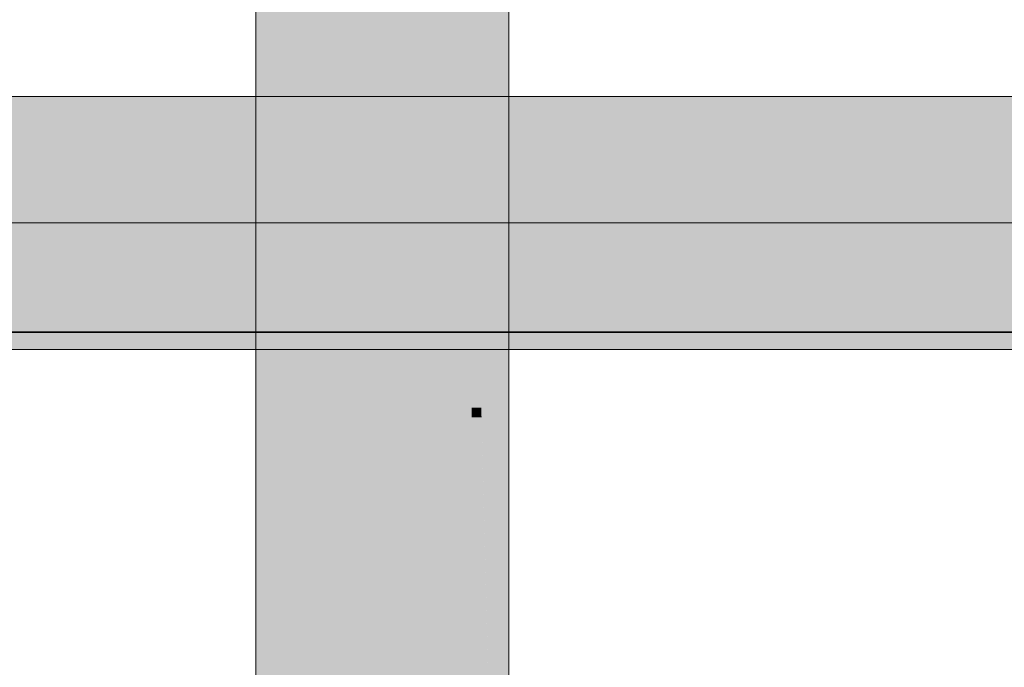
# Model space of a CAD drawing. Extents: x -223 to 557, y -138 to 606.
# Tile 24 of 256: x -8.38 to -4.1, y 7.07 to 9.88. Entities that reach past the tile are written whole.
import ezdxf

# ---------------------------------------------------------------- set-up
doc = ezdxf.new("R2010")
doc.units = 0
doc.layers.get('0').update_dxf_attribs({"lineweight": 35})
doc.layers.add('0-Shading', color=7, linetype='Continuous', lineweight=35)
doc.layers.add('5_EG-NEU', color=7, linetype='Continuous', lineweight=25)
doc.layers.add('H_Ruecklauf_OG', color=5, linetype='Continuous', lineweight=18, true_color=0x0000ff)
doc.layers.add('H_Vorlauf_OG', color=1, linetype='Continuous', lineweight=18, true_color=0xff0000)

# ---------------------------------------------------------------- blocks, each defined once
blk = doc.blocks.new('Shading-A07ALDT11N', base_point=(16.4127, 8.9635))
at = {"layer": '0-Shading', "color": 14, "true_color": 0xb00000}
for points in [[(-8.8378, 9.3862), (-7.4122, 9.3862), (-9.0774, 9.5473)], [(-7.4122, 9.3862), (-9.0774, 9.5473), (-7.5945, 9.5473)], [(-7.4122, 9.3862), (12.2866, 9.3862), (-7.5945, 9.5473)], [(12.2866, 9.3862), (-7.5945, 9.5473), (12.2866, 9.5473)], [(-8.6218, 8.4473), (-7.4497, 8.4473), (-8.5156, 8.6084)], [(-7.4497, 8.4473), (-8.5156, 8.6084), (-7.3098, 8.6084)], [(-7.4497, 8.4473), (-7.3102, 8.4473), (-7.3098, 8.6084)], [(-7.3102, 8.4473), (-6.2275, 8.4473), (-6.3694, 8.6084)], [(-7.3102, 8.4473), (-7.3098, 8.6084), (-6.3694, 8.6084)], [(-6.2275, 8.4473), (-6.3694, 8.6084), (-5.3098, 8.6084)], [(-6.2275, 8.4473), (12.2866, 8.4473), (-5.3098, 8.6084)], [(12.2866, 8.4473), (-5.3098, 8.6084), (12.2866, 8.6084)]]:
    blk.add_solid(points, dxfattribs=at)
at = {"layer": '0-Shading', "color": 1, "true_color": 0xf50000}
for points in [[(-8.6051, 8.9973), (-7.2943, 8.9973), (-8.8378, 9.3862)], [(-7.2943, 8.9973), (-8.8378, 9.3862), (-7.4122, 9.3862)], [(-7.2943, 8.9973), (-6.1131, 8.9973), (-7.4122, 9.3862)], [(-6.1131, 8.9973), (-7.4122, 9.3862), (-6.6916, 9.3862)], [(-6.1131, 8.9973), (12.2866, 8.9973), (-6.6916, 9.3862)], [(12.2866, 8.9973), (-6.6916, 9.3862), (12.2866, 9.3862)], [(-8.5156, 8.6084), (-7.3098, 8.6084), (-8.6051, 8.9973)], [(-7.3098, 8.6084), (-8.6051, 8.9973), (-7.2943, 8.9973)], [(-7.3098, 8.6084), (-6.3694, 8.6084), (-7.2943, 8.9973)], [(-6.3694, 8.6084), (-7.2943, 8.9973), (-6.1131, 8.9973)], [(-6.3694, 8.6084), (-5.3098, 8.6084), (-6.1131, 8.9973)], [(-5.3098, 8.6084), (-6.1131, 8.9973), (-4.9721, 8.9973)], [(-5.3098, 8.6084), (12.2866, 8.6084), (-4.9721, 8.9973)], [(12.2866, 8.6084), (-4.9721, 8.9973), (12.2866, 8.9973)]]:
    blk.add_solid(points, dxfattribs=at)
blk = doc.blocks.new('Shading-A07ALDT31N', base_point=(-18.54, 59.0494))
at = {"layer": '0-Shading', "color": 5, "true_color": 0x0000f5}
for points in [[(-6.4117, 9.8004), (-6.8006, 9.8004), (-6.4117, 16.6527)], [(-6.8006, 9.8004), (-6.4117, 16.6527), (-6.8006, 16.6527)], [(-6.8006, 9.8004), (-7.1895, 9.8004), (-6.8006, 16.5503)], [(-7.1895, 9.8004), (-6.8006, 16.5503), (-7.1895, 16.5503)], [(-6.8006, 9.7337), (-7.1895, 9.7337), (-7.1895, 9.8004)], [(-6.8006, 9.7337), (-6.8006, 9.8004), (-7.1895, 9.8004)], [(-6.4117, 9.7337), (-6.8006, 9.7337), (-6.4117, 9.8004)], [(-6.8006, 9.7337), (-6.4117, 9.8004), (-6.8006, 9.8004)], [(-6.8006, 8.2609), (-7.1895, 8.2609), (-6.8006, 9.7337)], [(-7.1895, 8.2609), (-6.8006, 9.7337), (-7.1895, 9.7337)], [(-6.4117, 8.2609), (-6.8006, 8.2609), (-6.4117, 9.7337)], [(-6.8006, 8.2609), (-6.4117, 9.7337), (-6.8006, 9.7337)], [(-7.1895, 8.1942), (-6.8006, 8.2609), (-7.1895, 8.2609)], [(-6.8006, 8.1942), (-7.1895, 8.1942), (-6.8006, 8.2609)], [(-6.4117, 8.1942), (-6.4117, 8.2609), (-6.8006, 8.2609)], [(-6.4117, 8.1942), (-6.8006, 8.1942), (-6.8006, 8.2609)], [(-6.8006, 6.5831), (-7.1895, 6.5831), (-6.8006, 8.1942)], [(-7.1895, 6.5831), (-6.8006, 8.1942), (-7.1895, 8.1942)], [(-6.4117, 6.5831), (-6.8006, 6.5831), (-6.4117, 8.1942)], [(-6.8006, 6.5831), (-6.4117, 8.1942), (-6.8006, 8.1942)]]:
    blk.add_solid(points, dxfattribs=at)
at = {"layer": '0-Shading', "color": 174, "true_color": 0x0000b0}
for points in [[(-7.1895, 9.8004), (-7.3506, 9.8004), (-7.3506, 9.9615)], [(-7.1895, 9.8004), (-7.1895, 9.9615), (-7.3506, 9.9615)], [(-6.2506, 9.8004), (-6.4117, 9.8004), (-6.2506, 9.9615)], [(-6.4117, 9.8004), (-6.2506, 9.9615), (-6.4117, 9.9615)], [(-7.2529, 8.1308), (-7.3506, 8.1308), (-7.1895, 9.8004)], [(-7.3506, 8.1308), (-7.1895, 9.8004), (-7.3506, 9.8004)], [(-7.1895, 8.1942), (-7.2505, 8.1942), (-7.1895, 9.8004)], [(-6.3694, 8.1519), (-6.2506, 9.8004), (-6.4117, 9.8004)], [(-6.3704, 8.1942), (-6.4117, 8.1942), (-6.4117, 9.8004)], [(-6.2506, 8.1519), (-6.3694, 8.1519), (-6.2506, 9.8004)], [(-7.2529, 8.1308), (-7.1895, 8.1942), (-7.2505, 8.1942)], [(-7.1895, 8.1308), (-7.2529, 8.1308), (-7.1895, 8.1942)], [(-6.3694, 8.1519), (-6.3704, 8.1942), (-6.4117, 8.1942)], [(-6.3694, 8.1519), (-6.4117, 8.1519), (-6.4117, 8.1942)], [(-6.3191, 6.1942), (-6.4117, 6.1942), (-6.3694, 8.1519)], [(-6.4117, 6.1942), (-6.3694, 8.1519), (-6.4117, 8.1519)], [(-6.2506, 8.0331), (-6.2506, 8.1519), (-6.3694, 8.1519)], [(-6.3663, 8.0331), (-6.2506, 8.0331), (-6.3694, 8.1519)], [(-7.3506, 8.0331), (-7.2529, 8.1308), (-7.3506, 8.1308)], [(-7.2566, 8.0331), (-7.3506, 8.0331), (-7.2529, 8.1308)], [(-7.3265, 6.1942), (-7.1895, 6.1942), (-7.2529, 8.1308)], [(-7.1895, 6.1942), (-7.1895, 8.1308), (-7.2529, 8.1308)], [(-7.3506, 5.5599), (-7.2566, 8.0331), (-7.3506, 8.0331)], [(-6.3028, 5.5599), (-6.2506, 5.5599), (-6.3663, 8.0331)], [(-6.2506, 5.5599), (-6.3663, 8.0331), (-6.2506, 8.0331)]]:
    blk.add_solid(points, dxfattribs=at)
blk = doc.blocks.new('Referenz-A07ALDUO1N', base_point=(-167.6747, -99.33))
at = {"layer": '5_EG-NEU', "color": 0, "lineweight": 35}
blk.add_line((-29.7672, 8.5229), (18.0596, 8.5229), dxfattribs=at)
blk = doc.blocks.new('Rohr - 1703-A07ALDXW1N', base_point=(-12.2622, 8.9973))
at = {"color": 0, "linetype": 'ByBlock', "lineweight": -2, "ltscale": 0.18}
blk.add_line((-12.2622, 8.9973), (13.0566, 8.9973), dxfattribs=at)
blk = doc.blocks.new('Geometrie-A07ALE4S1N', base_point=(-44.2033, 3.1729))
at = {"layer": 'H_Vorlauf_OG'}
for p, q in [((12.2866, 9.5473), (-11.4052, 9.5473)), ((-11.4052, 8.4473), (12.2866, 8.4473))]:
    blk.add_line(p, q, dxfattribs=at)
blk = doc.blocks.new('Geometrie-A07ALE4U1N', base_point=(-32.9012, 3.1729))
at = {"layer": 'H_Ruecklauf_OG'}
for p, q in [((-7.3506, 18.9603), (-7.3506, 5.5599)), ((-6.2506, 5.5599), (-6.2506, 18.9603))]:
    blk.add_line(p, q, dxfattribs=at)

msp = doc.modelspace()

# ---------------------------------------------------------------- block references
at = {"color": 251, "lineweight": 25, "ltscale": 0.25, "true_color": 0x585858}
msp.add_blockref('Referenz-A07ALDUO1N', (-167.6747, -99.33), dxfattribs=at)
at = {"linetype": 'Continuous', "ltscale": 0.35}
for name, p in [('Geometrie-A07ALE4S1N', (-44.2033, 3.1729)), ('Geometrie-A07ALE4U1N', (-32.9012, 3.1729))]:
    msp.add_blockref(name, p, dxfattribs=at)
for name, p in [('Shading-A07ALDT11N', (16.4127, 8.9635)), ('Shading-A07ALDT31N', (-18.54, 59.0494))]:
    msp.add_blockref(name, p)
at = {"layer": 'H_Vorlauf_OG', "ltscale": 0.18}
msp.add_blockref('Rohr - 1703-A07ALDXW1N', (-12.2622, 8.9973), dxfattribs=at)

doc.saveas('drawing.dxf')
